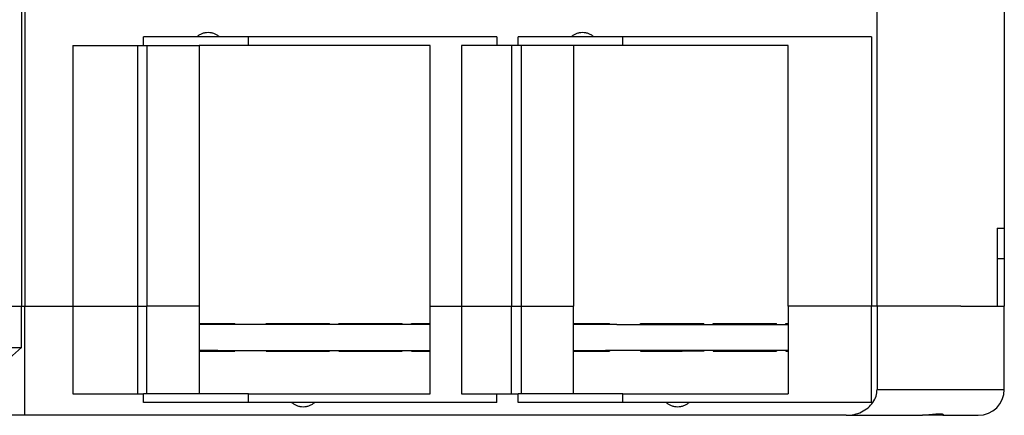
# Model space of a CAD drawing. Header units: inches. Extents: x -1176 to -691, y -1050 to -724.
# Tile 4 of 12: x -1000 to -943, y -920 to -898. Entities that reach past the tile are written whole.
import ezdxf

# ---------------------------------------------------------------- set-up
doc = ezdxf.new("R2010")
doc.units = ezdxf.units.IN
doc.linetypes.add('DOT_CENTER', pattern=[14, 12, -1, 0, -1])
doc.layers.add('1', color=7, linetype='Continuous')

# ---------------------------------------------------------------- blocks, each defined once
blk = doc.blocks.new('ME_MAX_LP-MSTBO_2-2__00286672__42', base_point=(-989.64, -916.8))
at = {"color": 7, "linetype": 'Continuous'}
for p, q in [((-988.572, -915.25), (-989.64, -915.25)), ((-987.58, -915.25), (-988.572, -915.25)), ((-985.787, -915.25), (-987.58, -915.25)), ((-984.53, -915.25), (-985.787, -915.25)), ((-984.53, -915.2), (-983.387, -915.2)), ((-983.8, -915.25), (-984.53, -915.25)), ((-983.387, -915.25), (-983.8, -915.25)), ((-983.387, -915.2), (-983.33, -915.2)), ((-982.13, -915.25), (-983.387, -915.25)), ((-983.33, -915.2), (-982.13, -915.2)), ((-982.13, -915.25), (-982.13, -915.2)), ((-981.593, -915.25), (-982.13, -915.25)), ((-980.909, -915.25), (-981.593, -915.25)), ((-980.337, -915.25), (-980.909, -915.25)), ((-980.337, -915.2), (-979.193, -915.2)), ((-979.249, -915.25), (-980.337, -915.25)), ((-979.193, -915.25), (-979.249, -915.25)), ((-979.193, -915.2), (-979.137, -915.2)), ((-977.937, -915.25), (-979.193, -915.25)), ((-979.137, -915.2), (-977.937, -915.2)), ((-977.937, -915.25), (-977.937, -915.2)), ((-977.4, -915.25), (-977.937, -915.25)), ((-976.312, -915.25), (-977.4, -915.25)), ((-966.208, -915.25), (-968.057, -915.25)), ((-965.98, -915.25), (-966.208, -915.25)), ((-965.555, -915.25), (-965.98, -915.25)), ((-965.555, -915.25), (-964.187, -915.25)), ((-964.187, -915.25), (-962.93, -915.25)), ((-962.93, -915.2), (-961.787, -915.2)), ((-962.93, -915.25), (-962.2, -915.25)), ((-962.2, -915.25), (-961.787, -915.25)), ((-961.787, -915.2), (-961.73, -915.2)), ((-961.787, -915.25), (-960.53, -915.25)), ((-961.73, -915.2), (-960.53, -915.2)), ((-960.53, -915.25), (-960.53, -915.2)), ((-960.53, -915.25), (-959.993, -915.25)), ((-959.993, -915.25), (-959.309, -915.25)), ((-959.309, -915.25), (-958.737, -915.25)), ((-958.737, -915.2), (-957.593, -915.2)), ((-958.737, -915.25), (-957.649, -915.25)), ((-957.649, -915.25), (-957.593, -915.25)), ((-957.593, -915.2), (-957.537, -915.2)), ((-957.593, -915.25), (-956.337, -915.25)), ((-957.537, -915.2), (-956.337, -915.2)), ((-956.337, -915.25), (-956.337, -915.2)), ((-956.337, -915.25), (-955.8, -915.25)), ((-955.8, -915.25), (-955.672, -915.25)), ((-988.572, -916.75), (-989.64, -916.75)), ((-988.572, -916.75), (-987.58, -916.75)), ((-987.58, -916.75), (-985.787, -916.75)), ((-985.787, -916.75), (-984.53, -916.75)), ((-984.53, -916.75), (-983.8, -916.75)), ((-983.8, -916.75), (-983.387, -916.75)), ((-983.387, -916.75), (-982.13, -916.75)), ((-982.13, -916.75), (-981.593, -916.75)), ((-982.13, -916.75), (-982.13, -916.8)), ((-981.593, -916.75), (-980.909, -916.75)), ((-980.909, -916.75), (-980.337, -916.75)), ((-980.337, -916.75), (-979.249, -916.75)), ((-979.249, -916.75), (-979.193, -916.75)), ((-979.193, -916.75), (-977.937, -916.75)), ((-977.937, -916.75), (-977.4, -916.75)), ((-977.937, -916.75), (-977.937, -916.8)), ((-977.4, -916.75), (-976.312, -916.75)), ((-968.057, -916.75), (-966.208, -916.75)), ((-965.98, -916.75), (-966.208, -916.75)), ((-965.555, -916.75), (-965.98, -916.75)), ((-964.187, -916.75), (-965.555, -916.75)), ((-962.93, -916.75), (-964.187, -916.75)), ((-962.2, -916.75), (-962.93, -916.75)), ((-961.787, -916.75), (-962.2, -916.75)), ((-960.53, -916.75), (-961.787, -916.75)), ((-959.993, -916.75), (-960.53, -916.75)), ((-960.53, -916.75), (-960.53, -916.8)), ((-959.309, -916.75), (-959.993, -916.75)), ((-958.737, -916.75), (-959.309, -916.75)), ((-957.649, -916.75), (-958.737, -916.75)), ((-957.593, -916.75), (-957.649, -916.75)), ((-956.337, -916.75), (-957.593, -916.75)), ((-956.337, -916.75), (-956.337, -916.8)), ((-955.8, -916.75), (-956.337, -916.75)), ((-955.672, -916.75), (-955.8, -916.75)), ((-984.53, -916.8), (-983.83, -916.8)), ((-983.83, -916.8), (-983.387, -916.8)), ((-983.387, -916.8), (-982.13, -916.8)), ((-980.337, -916.8), (-979.193, -916.8)), ((-979.193, -916.8), (-977.937, -916.8)), ((-962.93, -916.8), (-962.23, -916.8)), ((-962.23, -916.8), (-961.787, -916.8)), ((-960.53, -916.8), (-961.787, -916.8)), ((-958.737, -916.8), (-957.593, -916.8)), ((-957.593, -916.8), (-956.337, -916.8))]:
    blk.add_line(p, q, dxfattribs=at)
blk = doc.blocks.new('ME_MAX_LP-MKDSO_2-2__00268395__43', base_point=(-989.64, -916.8))
at = {"color": 7, "linetype": 'Continuous'}
for p, q in [((-989.64, -915.2), (-988.78, -915.2)), ((-988.572, -915.25), (-989.64, -915.25)), ((-988.78, -915.2), (-987.58, -915.2)), ((-987.58, -915.25), (-988.572, -915.25)), ((-987.58, -915.25), (-987.58, -915.2)), ((-985.787, -915.25), (-987.58, -915.25)), ((-985.787, -915.2), (-984.587, -915.2)), ((-985.787, -915.25), (-985.787, -915.2)), ((-984.53, -915.25), (-985.787, -915.25)), ((-984.587, -915.2), (-984.53, -915.2)), ((-984.53, -915.2), (-983.387, -915.2)), ((-983.8, -915.25), (-984.53, -915.25)), ((-983.387, -915.25), (-983.8, -915.25)), ((-983.387, -915.25), (-983.387, -915.2)), ((-982.13, -915.25), (-983.387, -915.25)), ((-981.593, -915.25), (-982.13, -915.25)), ((-981.593, -915.25), (-981.593, -915.2)), ((-981.593, -915.2), (-980.393, -915.2)), ((-980.909, -915.25), (-981.593, -915.25)), ((-980.337, -915.25), (-980.909, -915.25)), ((-980.393, -915.2), (-980.337, -915.2)), ((-980.337, -915.2), (-979.193, -915.2)), ((-979.249, -915.25), (-980.337, -915.25)), ((-979.193, -915.25), (-979.249, -915.25)), ((-979.193, -915.25), (-979.193, -915.2)), ((-977.937, -915.25), (-979.193, -915.25)), ((-977.4, -915.25), (-977.937, -915.25)), ((-977.4, -915.2), (-976.312, -915.2)), ((-977.4, -915.25), (-977.4, -915.2)), ((-976.312, -915.25), (-977.4, -915.25)), ((-968.057, -915.2), (-967.18, -915.2)), ((-966.208, -915.25), (-968.057, -915.25)), ((-967.18, -915.2), (-965.98, -915.2)), ((-965.98, -915.25), (-966.208, -915.25)), ((-965.98, -915.25), (-965.98, -915.2)), ((-965.555, -915.25), (-965.98, -915.25)), ((-965.555, -915.25), (-964.187, -915.25)), ((-964.187, -915.25), (-964.187, -915.2)), ((-964.187, -915.2), (-962.987, -915.2)), ((-964.187, -915.25), (-962.93, -915.25)), ((-962.987, -915.2), (-962.93, -915.2)), ((-962.93, -915.2), (-961.787, -915.2)), ((-962.93, -915.25), (-962.2, -915.25)), ((-962.2, -915.25), (-961.787, -915.25)), ((-961.787, -915.25), (-961.787, -915.2)), ((-961.787, -915.25), (-960.53, -915.25)), ((-960.53, -915.25), (-959.993, -915.25)), ((-959.993, -915.25), (-959.993, -915.2)), ((-959.993, -915.2), (-958.793, -915.2)), ((-959.993, -915.25), (-959.309, -915.25)), ((-959.309, -915.25), (-958.737, -915.25)), ((-958.793, -915.2), (-958.737, -915.2)), ((-958.737, -915.2), (-957.593, -915.2)), ((-958.737, -915.25), (-957.649, -915.25)), ((-957.649, -915.25), (-957.593, -915.25)), ((-957.593, -915.25), (-957.593, -915.2)), ((-957.593, -915.25), (-956.337, -915.25)), ((-956.337, -915.25), (-955.8, -915.25)), ((-955.8, -915.2), (-955.672, -915.2)), ((-955.8, -915.25), (-955.8, -915.2)), ((-955.8, -915.25), (-955.672, -915.25)), ((-988.572, -916.75), (-989.64, -916.75)), ((-988.572, -916.75), (-987.58, -916.75)), ((-987.58, -916.75), (-985.787, -916.75)), ((-987.58, -916.75), (-987.58, -916.8)), ((-985.787, -916.75), (-984.53, -916.75)), ((-985.787, -916.75), (-985.787, -916.8)), ((-984.53, -916.75), (-983.8, -916.75)), ((-983.8, -916.75), (-983.387, -916.75)), ((-983.387, -916.75), (-983.387, -916.8)), ((-983.387, -916.75), (-982.13, -916.75)), ((-982.13, -916.75), (-981.593, -916.75)), ((-981.593, -916.75), (-980.909, -916.75)), ((-981.593, -916.75), (-981.593, -916.8)), ((-980.909, -916.75), (-980.337, -916.75)), ((-980.337, -916.75), (-979.249, -916.75)), ((-979.249, -916.75), (-979.193, -916.75)), ((-979.193, -916.75), (-979.193, -916.8)), ((-979.193, -916.75), (-977.937, -916.75)), ((-977.937, -916.75), (-977.4, -916.75)), ((-977.4, -916.75), (-976.312, -916.75)), ((-977.4, -916.75), (-977.4, -916.8)), ((-968.057, -916.75), (-966.208, -916.75)), ((-965.98, -916.75), (-966.208, -916.75)), ((-965.98, -916.75), (-965.98, -916.8)), ((-965.555, -916.75), (-965.98, -916.75)), ((-964.187, -916.75), (-965.555, -916.75)), ((-964.187, -916.75), (-964.187, -916.8)), ((-962.93, -916.75), (-964.187, -916.75)), ((-962.2, -916.75), (-962.93, -916.75)), ((-961.787, -916.75), (-962.2, -916.75)), ((-960.53, -916.75), (-961.787, -916.75)), ((-961.787, -916.75), (-961.787, -916.8)), ((-959.993, -916.75), (-960.53, -916.75)), ((-959.309, -916.75), (-959.993, -916.75)), ((-959.993, -916.75), (-959.993, -916.8)), ((-958.737, -916.75), (-959.309, -916.75)), ((-957.649, -916.75), (-958.737, -916.75)), ((-957.593, -916.75), (-957.649, -916.75)), ((-956.337, -916.75), (-957.593, -916.75)), ((-957.593, -916.75), (-957.593, -916.8)), ((-955.8, -916.75), (-956.337, -916.75)), ((-955.672, -916.75), (-955.8, -916.75)), ((-955.8, -916.75), (-955.8, -916.8)), ((-989.64, -916.8), (-987.58, -916.8)), ((-985.787, -916.8), (-984.53, -916.8)), ((-984.53, -916.8), (-983.83, -916.8)), ((-983.83, -916.8), (-983.387, -916.8)), ((-981.593, -916.8), (-980.337, -916.8)), ((-980.337, -916.8), (-979.193, -916.8)), ((-977.4, -916.8), (-976.312, -916.8)), ((-968.057, -916.8), (-965.98, -916.8)), ((-964.187, -916.8), (-962.93, -916.8)), ((-962.93, -916.8), (-962.23, -916.8)), ((-962.23, -916.8), (-961.787, -916.8)), ((-959.993, -916.8), (-958.737, -916.8)), ((-958.737, -916.8), (-957.593, -916.8)), ((-955.8, -916.8), (-955.672, -916.8))]:
    blk.add_line(p, q, dxfattribs=at)
at = {"layer": '1', "color": 2, "linetype": 'DOT_CENTER'}
for p, q in [((-984.587, -915.25), (-984.587, -915.2)), ((-980.393, -915.25), (-980.393, -915.2)), ((-962.987, -915.25), (-962.987, -915.2)), ((-958.793, -915.25), (-958.793, -915.2)), ((-984.587, -916.75), (-984.587, -916.8)), ((-980.393, -916.75), (-980.393, -916.8)), ((-962.987, -916.75), (-962.987, -916.8)), ((-958.793, -916.75), (-958.793, -916.8))]:
    blk.add_line(p, q, dxfattribs=at)
blk = doc.blocks.new('ME_MAX_67_5_DKL_H_Select__00571962__44', base_point=(-948.7, -920.5))
at = {"color": 7, "linetype": 'Continuous'}
for p, q in [((-948.7, -852.7), (-947.927, -852.7)), ((-947.927, -852.7), (-946.742, -852.7)), ((-946.742, -852.7), (-944.7, -852.7)), ((-943.2, -854.2), (-943.2, -854.3)), ((-943.2, -854.3), (-943.2, -854.35)), ((-943.2, -861.75), (-943.2, -864.5)), ((-943.2, -866.25), (-943.2, -864.5)), ((-943.61, -866.25), (-943.2, -866.25)), ((-943.2, -869), (-943.2, -866.25)), ((-943.2, -869), (-943.2, -873.7)), ((-943.2, -887.1), (-943.2, -884.35)), ((-943.2, -888.85), (-943.2, -887.1)), ((-943.61, -888.85), (-943.2, -888.85)), ((-943.2, -888.85), (-943.2, -891.6)), ((-943.2, -891.6), (-943.2, -896.3)), ((-943.2, -906.95), (-943.2, -909.7)), ((-943.2, -909.7), (-943.2, -911.45)), ((-943.61, -911.45), (-943.2, -911.45)), ((-943.2, -911.45), (-943.2, -914.2)), ((-943.2, -918.85), (-943.2, -914.2)), ((-943.2, -918.9), (-943.2, -918.85)), ((-943.2, -919), (-943.2, -918.9)), ((-948.7, -920.5), (-947.927, -920.5)), ((-946.742, -920.5), (-947.927, -920.5)), ((-946.742, -920.5), (-944.7, -920.5))]:
    blk.add_line(p, q, dxfattribs=at)
for centre, start, end in [((-944.7, -854.2), 0, 90), ((-944.7, -919), 270, 0)]:
    blk.add_arc(centre, 1.5, start, end, dxfattribs=at)
blk = doc.blocks.new('ME_MAX_45_MT_G_2-2_H_Select__45', base_point=(-1055.7, -914.2))
at = {"color": 7, "linetype": 'Continuous'}
for p, q in [((-999.895, -891.6), (-999.895, -914.2)), ((-999.7, -891.6), (-999.7, -914.2)), ((-950.538, -914.2), (-950.538, -891.6)), ((-943.2, -896.3), (-943.2, -906.95)), ((-992.85, -899.15), (-992.85, -898.65)), ((-989.797, -898.65), (-992.85, -898.65)), ((-988.464, -898.65), (-989.797, -898.65)), ((-986.806, -898.65), (-988.464, -898.65)), ((-972.467, -898.65), (-986.806, -898.65)), ((-986.806, -899.15), (-986.806, -898.65)), ((-972.467, -898.65), (-972.467, -899.15)), ((-968.197, -898.65), (-971.25, -898.65)), ((-971.25, -899.15), (-971.25, -898.65)), ((-966.864, -898.65), (-968.197, -898.65)), ((-965.204, -898.65), (-966.864, -898.65)), ((-965.204, -899.15), (-965.204, -898.65)), ((-950.869, -898.65), (-965.204, -898.65)), ((-950.869, -898.65), (-950.869, -914.2)), ((-996.943, -899.15), (-996.943, -914.2)), ((-996.943, -899.15), (-993.208, -899.15)), ((-993.208, -899.15), (-993.208, -914.2)), ((-993.208, -899.15), (-992.85, -899.15)), ((-992.85, -899.15), (-992.663, -899.15)), ((-992.663, -899.15), (-992.663, -914.2)), ((-992.663, -899.15), (-989.64, -899.15)), ((-989.64, -899.15), (-989.64, -914.2)), ((-986.806, -899.15), (-989.64, -899.15)), ((-976.312, -899.15), (-986.806, -899.15)), ((-976.312, -914.2), (-976.312, -899.15)), ((-974.508, -899.15), (-974.508, -914.2)), ((-972.467, -899.15), (-974.508, -899.15)), ((-971.623, -899.15), (-972.467, -899.15)), ((-971.25, -899.15), (-971.623, -899.15)), ((-971.623, -899.15), (-971.623, -914.2)), ((-971.078, -899.15), (-971.25, -899.15)), ((-968.057, -899.15), (-971.078, -899.15)), ((-971.078, -899.15), (-971.078, -914.2)), ((-965.204, -899.15), (-968.057, -899.15)), ((-968.057, -899.15), (-968.057, -914.2)), ((-955.672, -899.15), (-965.204, -899.15)), ((-955.672, -914.2), (-955.672, -899.15)), ((-943.2, -906.95), (-943.2, -909.7)), ((-943.61, -909.7), (-943.2, -909.7)), ((-943.61, -909.7), (-943.61, -914.2)), ((-943.2, -909.7), (-943.2, -911.45)), ((-943.2, -911.45), (-943.2, -914.2)), ((-1000.8, -914.2), (-999.895, -914.2)), ((-999.895, -914.2), (-999.7, -914.2)), ((-999.7, -914.2), (-998.3, -914.2)), ((-998.3, -914.2), (-996.943, -914.2)), ((-996.943, -914.2), (-995.663, -914.2)), ((-995.663, -914.2), (-994.005, -914.2)), ((-994.005, -914.2), (-993.46, -914.2)), ((-993.46, -914.2), (-993.208, -914.2)), ((-993.208, -914.2), (-992.663, -914.2)), ((-991.024, -914.2), (-992.663, -914.2)), ((-989.64, -914.2), (-991.024, -914.2)), ((-976.312, -914.2), (-974.508, -914.2)), ((-974.508, -914.2), (-972.42, -914.2)), ((-972.42, -914.2), (-971.875, -914.2)), ((-971.875, -914.2), (-971.623, -914.2)), ((-971.623, -914.2), (-971.078, -914.2)), ((-971.078, -914.2), (-969.858, -914.2)), ((-969.858, -914.2), (-968.057, -914.2)), ((-955.182, -914.2), (-955.672, -914.2)), ((-954.83, -914.2), (-955.182, -914.2)), ((-954.529, -914.2), (-954.83, -914.2)), ((-954.176, -914.2), (-954.529, -914.2)), ((-951.724, -914.2), (-954.176, -914.2)), ((-950.869, -914.2), (-951.724, -914.2)), ((-950.538, -914.2), (-950.869, -914.2)), ((-950.512, -914.2), (-950.538, -914.2)), ((-948.304, -914.2), (-950.512, -914.2)), ((-947.75, -914.2), (-948.304, -914.2)), ((-946.75, -914.2), (-947.75, -914.2)), ((-945.7, -914.2), (-946.75, -914.2)), ((-945.7, -914.2), (-943.61, -914.2)), ((-943.61, -914.2), (-943.2, -914.2))]:
    blk.add_line(p, q, dxfattribs=at)
for points, knots in [([(-989.13, -898.4), (-989.193, -898.403), (-989.317, -898.409), (-989.496, -898.46), (-989.66, -898.537), (-989.752, -898.613), (-989.797, -898.65)], [0, 0, 0, 0, 0.1873831, 0.3723751, 0.5529197, 0.7276158, 0.7276158, 0.7276158, 0.7276158]), ([(-988.464, -898.65), (-988.509, -898.613), (-988.6, -898.537), (-988.765, -898.46), (-988.943, -898.409), (-989.068, -898.403), (-989.13, -898.4)], [0, 0, 0, 0, 0.1746961, 0.3552408, 0.5402327, 0.7276158, 0.7276158, 0.7276158, 0.7276158]), ([(-967.53, -898.4), (-967.593, -898.403), (-967.717, -898.409), (-967.896, -898.46), (-968.06, -898.537), (-968.152, -898.613), (-968.197, -898.65)], [0, 0, 0, 0, 0.1873831, 0.3723751, 0.5529197, 0.7276158, 0.7276158, 0.7276158, 0.7276158]), ([(-966.864, -898.65), (-966.909, -898.613), (-967, -898.537), (-967.165, -898.46), (-967.343, -898.409), (-967.468, -898.403), (-967.53, -898.4)], [0, 0, 0, 0, 0.1746961, 0.3552408, 0.5402327, 0.7276158, 0.7276158, 0.7276158, 0.7276158])]:
    blk.add_open_spline(points, degree=3, knots=knots, dxfattribs=at)
blk = doc.blocks.new('ME_MAX_GEH-L_G_2-2_H_Select__46', base_point=(-1055.7, -920.5))
at = {"color": 7, "linetype": 'Continuous'}
for p, q in [((-1000.8, -914.2), (-999.895, -914.2)), ((-999.895, -916.574), (-999.895, -914.2)), ((-999.895, -914.2), (-999.7, -914.2)), ((-999.7, -920.5), (-999.7, -914.2)), ((-999.7, -914.2), (-998.3, -914.2)), ((-998.3, -914.2), (-996.943, -914.2)), ((-996.943, -914.2), (-996.943, -919.25)), ((-996.943, -914.2), (-995.663, -914.2)), ((-995.663, -914.2), (-994.005, -914.2)), ((-994.005, -914.2), (-993.46, -914.2)), ((-993.46, -914.2), (-993.208, -914.2)), ((-993.208, -914.2), (-993.208, -919.25)), ((-993.208, -914.2), (-992.663, -914.2)), ((-992.663, -919.25), (-992.663, -914.2)), ((-991.024, -914.2), (-992.663, -914.2)), ((-989.64, -914.2), (-991.024, -914.2)), ((-989.64, -914.2), (-989.64, -919.25)), ((-976.312, -919.25), (-976.312, -914.2)), ((-976.312, -914.2), (-974.508, -914.2)), ((-974.508, -914.2), (-974.508, -919.25)), ((-974.508, -914.2), (-972.42, -914.2)), ((-972.42, -914.2), (-971.875, -914.2)), ((-971.875, -914.2), (-971.623, -914.2)), ((-971.623, -919.25), (-971.623, -914.2)), ((-971.623, -914.2), (-971.078, -914.2)), ((-971.078, -914.2), (-971.078, -919.25)), ((-971.078, -914.2), (-969.858, -914.2)), ((-969.858, -914.2), (-968.057, -914.2)), ((-968.057, -919.25), (-968.057, -914.2)), ((-955.672, -914.2), (-955.672, -919.25)), ((-955.182, -914.2), (-955.672, -914.2)), ((-954.83, -914.2), (-955.182, -914.2)), ((-954.529, -914.2), (-954.83, -914.2)), ((-954.176, -914.2), (-954.529, -914.2)), ((-951.724, -914.2), (-954.176, -914.2)), ((-950.869, -914.2), (-951.724, -914.2)), ((-950.869, -919.75), (-950.869, -914.2)), ((-950.538, -914.2), (-950.869, -914.2)), ((-950.538, -914.2), (-950.538, -919)), ((-950.512, -914.2), (-950.538, -914.2)), ((-948.304, -914.2), (-950.512, -914.2)), ((-947.75, -914.2), (-948.304, -914.2)), ((-946.75, -914.2), (-947.75, -914.2)), ((-945.7, -914.2), (-946.75, -914.2)), ((-945.7, -914.2), (-943.61, -914.2)), ((-943.61, -914.2), (-943.2, -914.2)), ((-943.2, -918.85), (-943.2, -914.2)), ((-1002.1, -916.574), (-999.895, -916.574)), ((-1002.1, -918.535), (-999.895, -916.574)), ((-943.2, -918.9), (-943.2, -918.85)), ((-943.2, -919), (-943.2, -918.9)), ((-996.943, -919.25), (-993.208, -919.25)), ((-993.208, -919.25), (-992.85, -919.25)), ((-992.663, -919.25), (-992.85, -919.25)), ((-992.85, -919.75), (-992.85, -919.25)), ((-989.64, -919.25), (-992.663, -919.25)), ((-986.806, -919.25), (-989.64, -919.25)), ((-986.806, -919.75), (-986.806, -919.25)), ((-986.806, -919.25), (-976.312, -919.25)), ((-974.508, -919.25), (-972.467, -919.25)), ((-972.467, -919.25), (-971.623, -919.25)), ((-972.467, -919.75), (-972.467, -919.25)), ((-971.623, -919.25), (-971.25, -919.25)), ((-971.25, -919.75), (-971.25, -919.25)), ((-971.078, -919.25), (-971.25, -919.25)), ((-968.057, -919.25), (-971.078, -919.25)), ((-965.204, -919.25), (-968.057, -919.25)), ((-965.204, -919.25), (-955.672, -919.25)), ((-965.204, -919.75), (-965.204, -919.25)), ((-986.806, -919.75), (-992.85, -919.75)), ((-984.312, -919.75), (-986.806, -919.75)), ((-982.979, -919.75), (-984.312, -919.75)), ((-972.467, -919.75), (-982.979, -919.75)), ((-965.204, -919.75), (-971.25, -919.75)), ((-962.712, -919.75), (-965.204, -919.75)), ((-961.379, -919.75), (-962.712, -919.75)), ((-950.869, -919.75), (-961.379, -919.75)), ((-999.7, -920.5), (-1003.921, -920.5)), ((-952.327, -920.5), (-999.7, -920.5)), ((-952.327, -920.5), (-948.7, -920.5)), ((-948.7, -920.5), (-947.927, -920.5)), ((-946.742, -920.5), (-947.927, -920.5)), ((-946.742, -920.5), (-944.7, -920.5))]:
    blk.add_line(p, q, dxfattribs=at)
at = {"color": 2, "linetype": 'Continuous'}
blk.add_line((-950.538, -919), (-943.2, -919), dxfattribs=at)
at = {"color": 7, "linetype": 'Continuous'}
blk.add_arc((-944.7, -919), 1.5, 270, 0, dxfattribs=at)
for points, knots in [([(-952.327, -920.5), (-952.171, -920.49), (-951.863, -920.471), (-951.43, -920.316), (-951.055, -920.079), (-950.767, -919.766), (-950.575, -919.398), (-950.55, -919.131), (-950.538, -919)], [0, 0, 0, 0, 0.465723, 0.922373, 1.362866, 1.783934, 2.187424, 2.580406, 2.580406, 2.580406, 2.580406]), ([(-984.312, -919.75), (-984.267, -919.787), (-984.175, -919.863), (-984.011, -919.94), (-983.832, -919.991), (-983.708, -919.997), (-983.645, -920)], [0, 0, 0, 0, 0.1746961, 0.3552408, 0.5402327, 0.7276158, 0.7276158, 0.7276158, 0.7276158]), ([(-983.645, -920), (-983.583, -919.997), (-983.459, -919.991), (-983.28, -919.94), (-983.115, -919.863), (-983.024, -919.787), (-982.979, -919.75)], [0, 0, 0, 0, 0.1873831, 0.3723751, 0.5529197, 0.7276158, 0.7276158, 0.7276158, 0.7276158]), ([(-962.712, -919.75), (-962.667, -919.787), (-962.575, -919.863), (-962.411, -919.94), (-962.232, -919.991), (-962.108, -919.997), (-962.045, -920)], [0, 0, 0, 0, 0.1746961, 0.3552408, 0.5402327, 0.7276158, 0.7276158, 0.7276158, 0.7276158]), ([(-962.045, -920), (-961.983, -919.997), (-961.859, -919.991), (-961.68, -919.94), (-961.515, -919.863), (-961.424, -919.787), (-961.379, -919.75)], [0, 0, 0, 0, 0.1873831, 0.3723751, 0.5529197, 0.7276158, 0.7276158, 0.7276158, 0.7276158]), ([(-946.7, -920.483), (-946.702, -920.479), (-946.706, -920.468), (-946.72, -920.46), (-946.736, -920.453), (-946.752, -920.447), (-946.77, -920.442), (-946.802, -920.435), (-946.844, -920.429), (-946.905, -920.425), (-946.972, -920.425), (-947.085, -920.43), (-947.242, -920.445), (-947.452, -920.469), (-947.682, -920.494), (-947.844, -920.498), (-947.927, -920.5)], [0, 0, 0, 0, 0.012743, 0.033681, 0.04743, 0.063827, 0.084931, 0.103972, 0.161533, 0.214207, 0.286885, 0.362552, 0.552239, 0.759325, 0.997366, 1.245916, 1.245916, 1.245916, 1.245916]), ([(-946.742, -920.5), (-946.738, -920.5), (-946.732, -920.5), (-946.724, -920.499), (-946.717, -920.497), (-946.711, -920.496), (-946.706, -920.493), (-946.703, -920.49), (-946.7, -920.487), (-946.7, -920.484), (-946.7, -920.483)], [0, 0, 0, 0, 0.01041569, 0.01817659, 0.02463129, 0.03166606, 0.03626186, 0.041249, 0.04504919, 0.04866313, 0.04866313, 0.04866313, 0.04866313])]:
    blk.add_open_spline(points, degree=3, knots=knots, dxfattribs=at)
blk = doc.blocks.new('ME_MAX_67_5_G_2-2_H_Select__50', base_point=(-1056.8, -920.5))
for name, p in [('ME_MAX_67_5_DKL_H_Select__00571962__44', (-948.7, -920.5)), ('ME_MAX_45_MT_G_2-2_H_Select__45', (-1055.7, -914.2)), ('ME_MAX_GEH-L_G_2-2_H_Select__46', (-1055.7, -920.5)), ('ME_MAX_LP-MSTBO_2-2__00286672__42', (-989.64, -916.8)), ('ME_MAX_LP-MKDSO_2-2__00268395__43', (-989.64, -916.8))]:
    blk.add_blockref(name, p)
blk = doc.blocks.new('Vordans1', base_point=(-1000, -886.6))
blk.add_blockref('ME_MAX_67_5_G_2-2_H_Select__50', (-1056.8, -920.5))

msp = doc.modelspace()

# ---------------------------------------------------------------- block references
msp.add_blockref('Vordans1', (-1000, -886.6))

doc.saveas('drawing.dxf')
